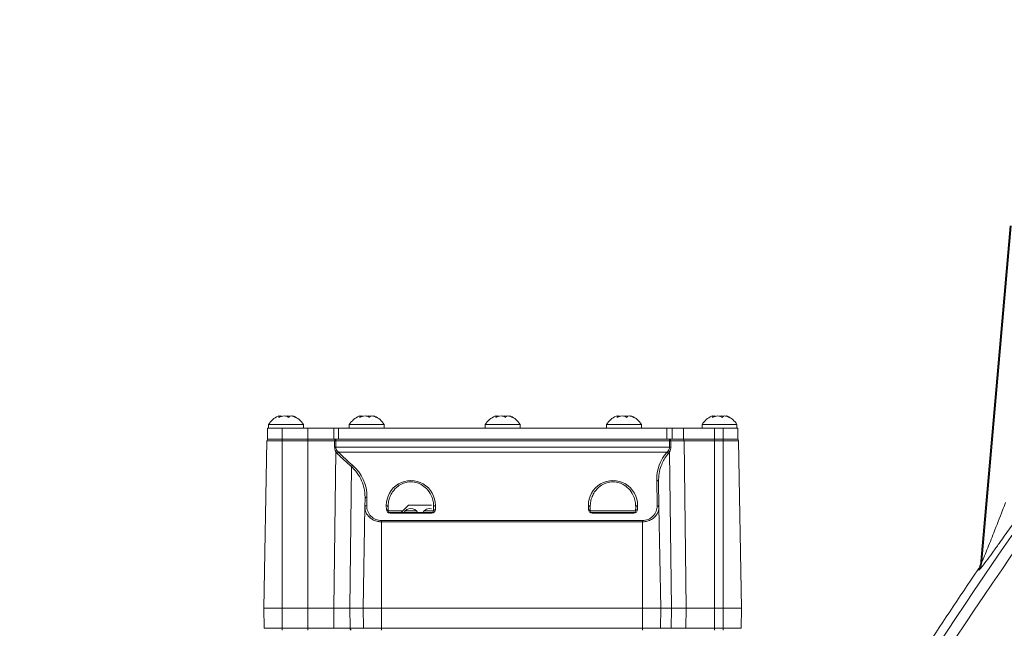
# Model space of a CAD drawing. Header units: millimetres. Extents: x 0 to 8410, y 0 to 5940.
# Tile 194 of 256: x 4858 to 5126, y 2758 to 2924. Entities that reach past the tile are written whole.
import ezdxf

# ---------------------------------------------------------------- set-up
doc = ezdxf.new("R2010")
doc.units = ezdxf.units.MM
doc.header["$LTSCALE"] = 10
doc.styles.add('SLDTEXTSTYLE0', font='TXT', dxfattribs={"width": 0.605})
doc.dimstyles.new('SLDDIMSTYLE0', dxfattribs={"dimtxt": 50, "dimasz": 50, "dimexe": 0, "dimexo": 0.0625, "dimgap": 12.5, "dimtad": 1, "dimtoh": 1, "dimdec": 1, "dimrnd": 1e-09, "dimzin": 12, "dimdsep": 46, "dimtxsty": 'SLDTEXTSTYLE0', "dimsah": 1, "dimcen": 0.09, "dimadec": 0, "dimazin": 0, "dimtfac": 1, "dimtofl": 0, "dimtmove": 0, "dimatfit": 3, "dimfxl": 1, "dimfrac": 2, "dimtolj": 1, "dimtzin": 12, "dimarcsym": 0})

# ---------------------------------------------------------------- blocks, each defined once
blk = doc.blocks.new('*D8')
at = {"color": 7, "linetype": 'Continuous', "lineweight": 0}
for p, q in [((5314.72, 3632.57), (4589.07, 3632.57)), ((4604.07, 3632.57), (4604.07, 2732.57)), ((5314.72, 2732.57), (4589.07, 2732.57))]:
    blk.add_line(p, q, dxfattribs=at)
for points in [[(4604.07, 3632.57), (4596.57, 3582.57), (4611.57, 3582.57)], [(4604.07, 2732.57), (4611.57, 2782.57), (4596.57, 2782.57)]]:
    blk.add_solid(points, dxfattribs=at)
at = {"color": 7, "linetype": 'Continuous', "lineweight": 0, "insert": (4539.62, 3125.29), "char_height": 50, "attachment_point": 1, "rotation": 90, "style": 'SLDTEXTSTYLE0'}
blk.add_mtext('900', dxfattribs=at)
blk = doc.blocks.new('*D10')
at = {"color": 7, "linetype": 'Continuous', "lineweight": 0}
for p, q in [((5314.72, 3964.57), (4489.07, 3964.57)), ((4504.07, 2237.57), (4504.07, 3964.57)), ((4975.83, 2237.57), (4489.07, 2237.57))]:
    blk.add_line(p, q, dxfattribs=at)
for points in [[(4504.07, 3964.57), (4496.57, 3914.57), (4511.57, 3914.57)], [(4504.07, 2237.57), (4511.57, 2287.57), (4496.57, 2287.57)]]:
    blk.add_solid(points, dxfattribs=at)
at = {"color": 7, "linetype": 'Continuous', "lineweight": 0, "insert": (4439.62, 3024.71), "char_height": 50, "attachment_point": 1, "rotation": 90, "style": 'SLDTEXTSTYLE0'}
blk.add_mtext('1727', dxfattribs=at)

msp = doc.modelspace()

# ---------------------------------------------------------------- linework, layer by layer
at = {"color": 7, "linetype": 'Continuous', "lineweight": 0}
for p, q in [((5127.857872, 2867.62521), (5119.871212, 2776.337274)), ((4925.974686, 2813.574759), (4925.974686, 2812.574759)), ((4935.474686, 2813.574759), (4925.974686, 2813.574759)), ((4928.935799, 2815.51272), (4928.935799, 2815.749783)), ((4935.474686, 2812.574759), (4935.474686, 2813.574759)), ((4947.974686, 2813.574759), (4947.974686, 2812.574759)), ((4957.474686, 2813.574759), (4947.974686, 2813.574759)), ((4950.935799, 2815.51272), (4950.935799, 2815.749783)), ((4957.474686, 2812.574759), (4957.474686, 2813.574759)), ((4984.974686, 2813.574759), (4984.974686, 2812.574759)), ((4994.474686, 2813.574759), (4984.974686, 2813.574759)), ((4987.935799, 2815.51272), (4987.935799, 2815.749783)), ((4994.474686, 2812.574759), (4994.474686, 2813.574759)), ((5017.974686, 2813.574759), (5017.974686, 2812.574759)), ((5027.474686, 2813.574759), (5017.974686, 2813.574759)), ((5020.935799, 2815.51272), (5020.935799, 2815.749783)), ((5027.474686, 2812.574759), (5027.474686, 2813.574759)), ((5043.974686, 2813.574759), (5043.974686, 2812.574759)), ((5053.474686, 2813.574759), (5043.974686, 2813.574759)), ((5046.935799, 2815.51272), (5046.935799, 2815.749783)), ((5053.474686, 2812.574759), (5053.474686, 2813.574759)), ((4925.724686, 2812.574759), (4925.724686, 2809.574759)), ((4925.724686, 2812.574759), (4929.724686, 2812.574759)), ((4929.724686, 2812.574759), (4936.724686, 2812.574759)), ((4936.724686, 2812.574759), (4943.753368, 2812.574759)), ((4943.753368, 2812.574759), (4945.03131, 2812.574759)), ((4945.03131, 2812.574759), (5034.390109, 2812.574759)), ((5034.390109, 2812.574759), (5035.830929, 2812.574759)), ((5035.830929, 2812.574759), (5038.90068, 2812.574759)), ((5038.90068, 2812.574759), (5047.352804, 2812.574759)), ((5047.352804, 2812.574759), (5049.724686, 2812.574759)), ((5049.724686, 2812.574759), (5053.724686, 2812.574759)), ((5053.724686, 2812.574759), (5053.724686, 2809.574759)), ((4925.519044, 2809.083486), (4924.724686, 2763.574759)), ((4925.724686, 2809.574759), (4929.724686, 2809.574759)), ((4929.724686, 2809.574759), (4936.724686, 2809.574759)), ((4936.724686, 2809.574759), (4943.753368, 2809.574759)), ((4943.753368, 2809.574759), (4945.03131, 2809.574759)), ((4945.03131, 2809.574759), (5034.390109, 2809.574759)), ((5034.390109, 2809.574759), (5035.830929, 2809.574759)), ((5035.830929, 2809.574759), (5038.90068, 2809.574759)), ((5038.90068, 2809.574759), (5047.352804, 2809.574759)), ((5047.352804, 2809.574759), (5049.724686, 2809.574759)), ((5049.724686, 2809.574759), (5053.724686, 2809.574759)), ((5053.930329, 2809.083486), (5054.724686, 2763.574759)), ((5032.122747, 2798.059814), (5032.243781, 2791.125811)), ((4952.205592, 2791.125811), (4952.246993, 2793.497693)), ((4952.205592, 2791.125811), (4951.724686, 2763.574759)), ((4958.546714, 2791.125811), (4958.565212, 2790.066033)), ((4959.065136, 2789.574759), (4970.384236, 2789.574759)), ((4962.074686, 2789.574759), (4964.074686, 2791.574759)), ((4970.382798, 2791.574759), (4964.074686, 2791.574759)), ((4970.88416, 2790.066033), (4970.902659, 2791.125811)), ((5013.546714, 2791.125811), (5013.565212, 2790.066033)), ((5014.065136, 2789.574759), (5025.384236, 2789.574759)), ((5025.88416, 2790.066033), (5025.902659, 2791.125811)), ((5032.243781, 2791.125811), (5032.724686, 2763.574759)), ((4924.724686, 2763.574759), (4929.724686, 2763.574759)), ((4924.820842, 2758.066033), (4924.724686, 2763.574759)), ((4929.724686, 2763.574759), (4936.65869, 2763.574759)), ((4936.65869, 2763.574759), (4943.734156, 2763.574759)), ((4943.734156, 2763.574759), (4948.124686, 2763.574759)), ((4948.124686, 2763.574759), (4951.724686, 2763.574759)), ((4951.724686, 2763.574759), (4956.724686, 2763.574759)), ((4951.820842, 2758.066033), (4951.724686, 2763.574759)), ((4956.724686, 2763.574759), (5027.724686, 2763.574759)), ((5027.724686, 2763.574759), (5032.724686, 2763.574759)), ((5032.628531, 2758.066033), (5032.724686, 2763.574759)), ((5032.724686, 2763.574759), (5035.65802, 2763.574759)), ((5035.65802, 2763.574759), (5039.669055, 2763.574759)), ((5039.669055, 2763.574759), (5047.352804, 2763.574759)), ((5047.352804, 2763.574759), (5049.724686, 2763.574759)), ((5049.724686, 2763.574759), (5054.724686, 2763.574759)), ((5054.628531, 2758.066033), (5054.724686, 2763.574759))]:
    msp.add_line(p, q, dxfattribs=at)
at = {"color": 8, "linetype": 'Continuous', "lineweight": 0}
for p, q in [((5120.139648, 2776.241596), (5128.132576, 2867.601177)), ((4929.724686, 2812.574759), (4929.724686, 2809.574759)), ((4936.724686, 2812.574759), (4936.724686, 2809.574759)), ((4943.753368, 2812.574759), (4943.753368, 2809.574759)), ((4945.03131, 2812.574759), (4945.03131, 2809.574759)), ((5034.390109, 2812.574759), (5034.390109, 2809.574759)), ((5035.830929, 2812.574759), (5035.830929, 2809.574759)), ((5038.90068, 2812.574759), (5038.90068, 2809.574759)), ((5047.352804, 2812.574759), (5047.352804, 2809.574759)), ((5049.724686, 2812.574759), (5049.724686, 2809.574759)), ((4929.724686, 2809.083486), (4925.519044, 2809.083486)), ((4929.724686, 2809.574759), (4929.724686, 2809.083486)), ((4929.724686, 2809.083486), (4929.724686, 2763.574759)), ((4936.65869, 2809.083486), (4929.724686, 2809.083486)), ((4936.65869, 2809.574759), (4936.65869, 2809.083486)), ((4936.65869, 2809.083486), (4936.65869, 2763.574759)), ((4943.98525, 2809.083486), (4936.65869, 2809.083486)), ((4944.324568, 2809.083486), (4944.312941, 2807.382689)), ((4944.324568, 2809.574759), (4944.324568, 2809.083486)), ((5035.109896, 2809.083486), (4944.324568, 2809.083486)), ((5035.109896, 2809.574759), (5035.109896, 2809.083486)), ((5035.122323, 2807.382689), (5035.109896, 2809.083486)), ((5039.058691, 2809.083486), (5035.466052, 2809.083486)), ((5039.058691, 2809.083486), (5039.669055, 2763.574759)), ((5047.352804, 2809.083486), (5039.058691, 2809.083486)), ((5047.352804, 2809.083486), (5047.352804, 2809.574759)), ((5047.352804, 2809.083486), (5047.352804, 2763.574759)), ((5049.724686, 2809.083486), (5047.352804, 2809.083486)), ((5049.724686, 2809.083486), (5049.724686, 2809.574759)), ((5049.724686, 2809.083486), (5049.724686, 2763.574759)), ((5053.930329, 2809.083486), (5049.724686, 2809.083486)), ((4944.260638, 2806.203979), (4943.734156, 2763.574759)), ((4944.666599, 2805.658553), (4944.260638, 2806.203979)), ((4944.312941, 2807.382689), (5035.122323, 2807.382689)), ((4944.614358, 2806.439721), (4945.017108, 2806.00338)), ((5034.449836, 2806.00338), (4945.017108, 2806.00338)), ((5034.449836, 2806.00338), (5034.780109, 2806.362092)), ((5035.133389, 2806.106943), (5034.818059, 2805.658553)), ((5035.133389, 2806.106943), (5035.65802, 2763.574759)), ((4948.55486, 2802.082032), (4948.124686, 2763.574759)), ((5031.743857, 2791.470638), (5031.622824, 2798.404641)), ((4952.746917, 2793.84252), (4952.705516, 2791.470638)), ((4958.065289, 2790.41086), (4958.04679, 2791.470638)), ((4958.565212, 2790.066033), (4962.56596, 2790.066033)), ((4959.065136, 2789.574759), (4959.065136, 2789.428313)), ((4963.246139, 2790.066033), (4966.203234, 2790.066033)), ((4968.346139, 2790.066033), (4970.88416, 2790.066033)), ((4970.384236, 2789.428313), (4970.384236, 2789.574759)), ((4971.402583, 2791.470638), (4971.384084, 2790.41086)), ((5013.065289, 2790.41086), (5013.04679, 2791.470638)), ((5013.565212, 2790.066033), (5025.88416, 2790.066033)), ((5014.065136, 2789.574759), (5014.065136, 2789.428313)), ((5025.384236, 2789.428313), (5025.384236, 2789.574759)), ((5026.402583, 2791.470638), (5026.384084, 2790.41086)), ((4956.724686, 2787.380066), (4956.724686, 2787.035239)), ((4956.724686, 2787.380066), (5027.724686, 2787.380066)), ((4956.724686, 2787.035239), (4956.724686, 2763.574759)), ((5027.724686, 2787.035239), (4956.724686, 2787.035239)), ((4970.384236, 2789.428313), (4959.065136, 2789.428313)), ((5025.384236, 2789.428313), (5014.065136, 2789.428313)), ((5027.724686, 2787.380066), (5027.724686, 2787.035239)), ((5027.724686, 2787.035239), (5027.724686, 2763.574759)), ((5119.871212, 2776.337274), (5120.139648, 2776.241596)), ((5119.29344, 2773.867571), (5119.02516, 2773.963477)), ((4929.724686, 2758.066033), (4929.724686, 2763.574759)), ((4936.65869, 2758.066033), (4936.65869, 2763.574759)), ((4943.80219, 2758.066033), (4943.734156, 2763.574759)), ((4948.186226, 2758.066033), (4948.124686, 2763.574759)), ((4956.724686, 2758.066033), (4956.724686, 2763.574759)), ((5027.724686, 2758.066033), (5027.724686, 2763.574759)), ((5035.59007, 2758.066033), (5035.65802, 2763.574759)), ((5039.595172, 2758.066033), (5039.669055, 2763.574759)), ((5047.352804, 2758.066033), (5047.352804, 2763.574759)), ((5049.724686, 2758.066033), (5049.724686, 2763.574759)), ((4924.820842, 2758.066033), (4929.724686, 2758.066033)), ((4929.724686, 2758.066033), (4936.65869, 2758.066033)), ((4929.724686, 2757.574759), (4929.724686, 2758.066033)), ((4936.65869, 2758.066033), (4943.80219, 2758.066033)), ((4936.65869, 2757.574759), (4936.65869, 2758.066033)), ((4943.80219, 2758.066033), (4948.186226, 2758.066033)), ((4948.186226, 2758.066033), (4951.820842, 2758.066033)), ((4951.820842, 2758.066033), (4956.724686, 2758.066033)), ((4956.724686, 2758.066033), (5027.724686, 2758.066033)), ((4956.724686, 2757.574759), (4956.724686, 2758.066033)), ((5027.724686, 2758.066033), (5032.628531, 2758.066033)), ((5027.724686, 2757.574759), (5027.724686, 2758.066033)), ((5032.628531, 2758.066033), (5035.59007, 2758.066033)), ((5035.59007, 2758.066033), (5039.595172, 2758.066033)), ((5039.595172, 2758.066033), (5047.352804, 2758.066033)), ((5047.352804, 2757.574759), (5047.352804, 2758.066033)), ((5047.352804, 2758.066033), (5049.724686, 2758.066033)), ((5049.724686, 2758.066033), (5054.628531, 2758.066033)), ((5049.724686, 2757.574759), (5049.724686, 2758.066033))]:
    msp.add_line(p, q, dxfattribs=at)
at = {"color": 8, "linetype": 'Continuous', "lineweight": 0, "flags": 128}
for points in [[(4943.973245, 2807.382689), (4943.980304, 2808.382515), (4943.98525, 2809.083486)], [(5035.466052, 2809.083486), (5035.473317, 2808.083665), (5035.47841, 2807.382689)], [(4948.506177, 2757.574759), (4948.444433, 2757.584155), (4948.385009, 2757.611989), (4948.33014, 2757.657215), (4948.281886, 2757.718134), (4948.242062, 2757.792456), (4948.212164, 2757.877387), (4948.193316, 2757.969737), (4948.186226, 2758.066033)]]:
    msp.add_lwpolyline(points, dxfattribs=at)
at = {"color": 8, "linetype": 'Continuous', "lineweight": 0}
for centre, radius, start, end in [((6193.802699, 2042.626864), 1297.659625, 141.873262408, 148.154174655), ((6193.802699, 2042.626864), 1294.663737, 141.873262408, 148.154174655), ((4944.421566, 2809.144945), 0.440623, 102.71713306, 188.0179192), ((4944.154909, 2786.977641), 22.106495, 89.56027195, 90.43972805), ((5035.025513, 2809.138847), 0.444004, 352.83728466, 79.04420312), ((5035.287974, 2787.74272), 21.341508, 89.52190703, 90.47809297), ((5038.609487, 2809.128064), 0.45141, 354.33255089, 81.71143655), ((4944.143093, 2785.293352), 22.08999, 89.55945282, 90.44054718), ((4944.989332, 2805.49385), 1.017486, 111.62498232, 135.73920191), ((4945.390907, 2805.272867), 0.820594, 117.09849065, 151.96515989), ((5034.120106, 2805.282262), 0.792927, 28.3306303, 65.42778909), ((5034.401071, 2805.465125), 0.973766, 41.23194901, 67.09213514), ((5035.300367, 2786.038684), 21.344747, 89.52207142, 90.47792858), ((4949.328009, 2801.685507), 0.868902, 121.43794365, 152.84805816), ((5031.688655, 2797.965279), 0.444267, 12.28587689, 98.52144999), ((4952.681086, 2793.403157), 0.444267, 81.47855001, 167.71412311), ((4952.639684, 2791.031276), 0.444267, 81.47855001, 167.71412311), ((4958.112621, 2791.031276), 0.444267, 12.28587689, 98.52144999), ((4958.13112, 2789.971498), 0.444267, 12.28587689, 98.52144999), ((4959.065136, 2790.428313), 1, 181, 270), ((4970.384236, 2790.428313), 1, 270, 359), ((4971.318253, 2789.971498), 0.444267, 81.47855001, 167.71412311), ((4971.336751, 2791.031276), 0.444267, 81.47855001, 167.71412311), ((5013.112621, 2791.031276), 0.444267, 12.28587689, 98.52144999), ((5013.13112, 2789.971498), 0.444267, 12.28587689, 98.52144999), ((5014.065136, 2790.428313), 1, 181, 270), ((5025.384236, 2790.428313), 1, 270, 359), ((5026.318253, 2789.971498), 0.444267, 81.47855001, 167.71412311), ((5026.336751, 2791.031276), 0.444267, 81.47855001, 167.71412311), ((5031.809688, 2791.031276), 0.444267, 12.28587689, 98.52144999), ((5115.151965, 2776.681602), 5.007054, 325.80485786, 354.95850073)]:
    msp.add_arc(centre, radius, start, end, dxfattribs=at)
at = {"color": 7, "linetype": 'Continuous', "lineweight": 0}
for centre, radius, start, end in [((4930.98952, 2810.280607), 6, 113.7634097, 146.69982304), ((4930.459852, 2810.280607), 6, 33.30017696, 66.30230112), ((4952.98952, 2810.280607), 6, 113.7634097, 146.69982304), ((4952.459852, 2810.280607), 6, 33.30017696, 66.30230112), ((4989.98952, 2810.280607), 6, 113.7634097, 146.69982304), ((4989.459852, 2810.280607), 6, 33.30017696, 66.30230112), ((5022.98952, 2810.280607), 6, 113.7634097, 146.69982304), ((5022.459852, 2810.280607), 6, 33.30017696, 66.30230112), ((5048.98952, 2810.280607), 6, 113.7634097, 146.69982304), ((5048.459852, 2810.280607), 6, 33.30017696, 66.30230112), ((4926.018968, 2809.074759), 0.5, 90, 179), ((5053.430405, 2809.074759), 0.5, 1, 90), ((4959.065136, 2790.074759), 0.5, 181, 270), ((4964.724686, 2788.574759), 2.1, 28.43689015, 151.56310985), ((4969.824686, 2788.574759), 2.1, 75.11106799, 151.56310985), ((4970.384236, 2790.074759), 0.5, 270, 359), ((5014.065136, 2790.074759), 0.5, 181, 270), ((5025.384236, 2790.074759), 0.5, 270, 359), ((6193.802699, 2042.626864), 1300, 145.766516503, 148.182201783)]:
    msp.add_arc(centre, radius, start, end, dxfattribs=at)
at = {"color": 8, "linetype": 'Continuous', "lineweight": 0}
for centre, major_axis, start_param, end_param in [((4989.724686, 2850.371125), (0, 62.991059), 2.3523032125, 2.4358469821), ((5042.724686, 2798.598484), (0, 11.105246), 0.8408997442, 1.5882522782), ((4941.724686, 2794.034972), (0, 11.02559), 4.694933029, 5.5774396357), ((4964.724686, 2791.587237), (0, 6.679931), 4.694933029, 7.8714375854), ((5019.724686, 2791.587237), (0, 6.679931), 4.694933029, 7.8714375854), ((4956.724686, 2791.400462), (0, 4.020396), 1.5533403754, 3.1415926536), ((5027.724686, 2791.400462), (0, 4.020396), 3.1415926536, 4.7298449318)]:
    msp.add_ellipse(centre, major_axis=major_axis, ratio=0.9998476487, start_param=start_param, end_param=end_param, dxfattribs=at)
at = {"color": 7, "linetype": 'Continuous', "lineweight": 0}
for points, knots in [([(4928.575536, 2815.764567), (4928.672727, 2815.803804), (4928.871878, 2815.884202), (4928.957868, 2815.795391), (4928.915873, 2815.634109), (4928.845649, 2815.504078), (4928.826255, 2815.468167)], [0, 0, 0, 0, 0.2875675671, 0.5892464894, 0.8865614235, 1, 1, 1, 1]), ([(4928.826255, 2815.468167), (4929.047025, 2815.571777), (4929.492071, 2815.780642), (4930.226633, 2815.878722), (4930.865239, 2815.798488), (4931.264642, 2815.633862), (4931.447893, 2815.504025), (4931.498504, 2815.468167)], [0, 0, 0, 0, 0.2469159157, 0.4977539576, 0.710428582, 0.920026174, 1, 1, 1, 1]), ([(4929.65033, 2815.764705), (4929.545319, 2815.805919), (4929.339291, 2815.886779), (4929.010601, 2815.81645), (4928.849442, 2815.781967)], [0, 0, 0, 0, 0.5096909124, 1, 1, 1, 1]), ([(4931.799043, 2815.764705), (4931.594372, 2815.806883), (4931.220378, 2815.883954), (4930.879168, 2815.820223), (4930.724686, 2815.791369)], [0, 0, 0, 0, 0.5472558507, 1, 1, 1, 1]), ([(4931.498504, 2815.468167), (4931.556149, 2815.571781), (4931.672352, 2815.780649), (4932.096858, 2815.878722), (4932.629369, 2815.798483), (4933.073686, 2815.633856), (4933.326984, 2815.504022), (4933.396935, 2815.468167)], [0, 0, 0, 0, 0.2469267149, 0.4977621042, 0.710435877, 0.9200339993, 1, 1, 1, 1]), ([(4933.396935, 2815.468167), (4933.234989, 2815.57075), (4932.908527, 2815.777544), (4932.602102, 2815.883357), (4932.555128, 2815.817665), (4932.536325, 2815.791368)], [0, 0, 0, 0, 0.3712013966, 0.7482908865, 1, 1, 1, 1]), ([(4950.575536, 2815.764567), (4950.672727, 2815.803804), (4950.871878, 2815.884202), (4950.957868, 2815.795391), (4950.915873, 2815.634109), (4950.845649, 2815.504078), (4950.826255, 2815.468167)], [0, 0, 0, 0, 0.2875675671, 0.5892464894, 0.8865614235, 1, 1, 1, 1]), ([(4950.826255, 2815.468167), (4951.047025, 2815.571777), (4951.492071, 2815.780642), (4952.226633, 2815.878722), (4952.865239, 2815.798488), (4953.264642, 2815.633862), (4953.447893, 2815.504025), (4953.498504, 2815.468167)], [0, 0, 0, 0, 0.2469159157, 0.4977539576, 0.710428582, 0.920026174, 1, 1, 1, 1]), ([(4951.65033, 2815.764705), (4951.545319, 2815.805919), (4951.339291, 2815.886779), (4951.010601, 2815.81645), (4950.849442, 2815.781967)], [0, 0, 0, 0, 0.5096909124, 1, 1, 1, 1]), ([(4953.799043, 2815.764705), (4953.594372, 2815.806883), (4953.220378, 2815.883954), (4952.879168, 2815.820223), (4952.724686, 2815.791369)], [0, 0, 0, 0, 0.5472558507, 1, 1, 1, 1]), ([(4953.498504, 2815.468167), (4953.556149, 2815.571781), (4953.672352, 2815.780649), (4954.096858, 2815.878722), (4954.629369, 2815.798483), (4955.073686, 2815.633856), (4955.326984, 2815.504022), (4955.396935, 2815.468167)], [0, 0, 0, 0, 0.2469267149, 0.4977621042, 0.710435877, 0.9200339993, 1, 1, 1, 1]), ([(4955.396935, 2815.468167), (4955.234989, 2815.57075), (4954.908527, 2815.777544), (4954.602102, 2815.883357), (4954.555128, 2815.817665), (4954.536325, 2815.791368)], [0, 0, 0, 0, 0.3712013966, 0.7482908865, 1, 1, 1, 1]), ([(4987.575536, 2815.764567), (4987.672727, 2815.803804), (4987.871878, 2815.884202), (4987.957868, 2815.795391), (4987.915873, 2815.634109), (4987.845649, 2815.504078), (4987.826255, 2815.468167)], [0, 0, 0, 0, 0.2875675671, 0.5892464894, 0.8865614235, 1, 1, 1, 1]), ([(4987.826255, 2815.468167), (4988.047025, 2815.571777), (4988.492071, 2815.780642), (4989.226633, 2815.878722), (4989.865239, 2815.798488), (4990.264642, 2815.633862), (4990.447893, 2815.504025), (4990.498504, 2815.468167)], [0, 0, 0, 0, 0.2469159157, 0.4977539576, 0.710428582, 0.920026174, 1, 1, 1, 1]), ([(4988.65033, 2815.764705), (4988.545319, 2815.805919), (4988.339291, 2815.886779), (4988.010601, 2815.81645), (4987.849442, 2815.781967)], [0, 0, 0, 0, 0.5096909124, 1, 1, 1, 1]), ([(4990.799043, 2815.764705), (4990.594372, 2815.806883), (4990.220378, 2815.883954), (4989.879168, 2815.820223), (4989.724686, 2815.791369)], [0, 0, 0, 0, 0.5472558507, 1, 1, 1, 1]), ([(4990.498504, 2815.468167), (4990.556149, 2815.571781), (4990.672352, 2815.780649), (4991.096858, 2815.878722), (4991.629369, 2815.798483), (4992.073686, 2815.633856), (4992.326984, 2815.504022), (4992.396935, 2815.468167)], [0, 0, 0, 0, 0.2469267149, 0.4977621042, 0.710435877, 0.9200339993, 1, 1, 1, 1]), ([(4992.396935, 2815.468167), (4992.234989, 2815.57075), (4991.908527, 2815.777544), (4991.602102, 2815.883357), (4991.555128, 2815.817665), (4991.536325, 2815.791368)], [0, 0, 0, 0, 0.3712013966, 0.7482908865, 1, 1, 1, 1]), ([(5020.575536, 2815.764567), (5020.672727, 2815.803804), (5020.871878, 2815.884202), (5020.957868, 2815.795391), (5020.915873, 2815.634109), (5020.845649, 2815.504078), (5020.826255, 2815.468167)], [0, 0, 0, 0, 0.2875675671, 0.5892464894, 0.8865614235, 1, 1, 1, 1]), ([(5020.826255, 2815.468167), (5021.047025, 2815.571777), (5021.492071, 2815.780642), (5022.226633, 2815.878722), (5022.865239, 2815.798488), (5023.264642, 2815.633862), (5023.447893, 2815.504025), (5023.498504, 2815.468167)], [0, 0, 0, 0, 0.2469159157, 0.4977539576, 0.710428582, 0.920026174, 1, 1, 1, 1]), ([(5021.65033, 2815.764705), (5021.545319, 2815.805919), (5021.339291, 2815.886779), (5021.010601, 2815.81645), (5020.849442, 2815.781967)], [0, 0, 0, 0, 0.50969091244, 1, 1, 1, 1]), ([(5023.799043, 2815.764705), (5023.594372, 2815.806883), (5023.220378, 2815.883954), (5022.879168, 2815.820223), (5022.724686, 2815.791369)], [0, 0, 0, 0, 0.5472558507, 1, 1, 1, 1]), ([(5023.498504, 2815.468167), (5023.556149, 2815.571781), (5023.672352, 2815.780649), (5024.096858, 2815.878722), (5024.629369, 2815.798483), (5025.073686, 2815.633856), (5025.326984, 2815.504022), (5025.396935, 2815.468167)], [0, 0, 0, 0, 0.2469267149, 0.4977621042, 0.710435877, 0.9200339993, 1, 1, 1, 1]), ([(5025.396935, 2815.468167), (5025.234989, 2815.57075), (5024.908527, 2815.777544), (5024.602102, 2815.883357), (5024.555128, 2815.817665), (5024.536325, 2815.791368)], [0, 0, 0, 0, 0.3712013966, 0.7482908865, 1, 1, 1, 1]), ([(5046.575536, 2815.764567), (5046.672727, 2815.803804), (5046.871878, 2815.884202), (5046.957868, 2815.795391), (5046.915873, 2815.634109), (5046.845649, 2815.504078), (5046.826255, 2815.468167)], [0, 0, 0, 0, 0.2875675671, 0.5892464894, 0.8865614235, 1, 1, 1, 1]), ([(5046.826255, 2815.468167), (5047.047025, 2815.571777), (5047.492071, 2815.780642), (5048.226633, 2815.878722), (5048.865239, 2815.798488), (5049.264642, 2815.633862), (5049.447893, 2815.504025), (5049.498504, 2815.468167)], [0, 0, 0, 0, 0.2469159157, 0.4977539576, 0.710428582, 0.920026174, 1, 1, 1, 1]), ([(5047.65033, 2815.764705), (5047.545319, 2815.805919), (5047.339291, 2815.886779), (5047.010601, 2815.81645), (5046.849442, 2815.781967)], [0, 0, 0, 0, 0.5096909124, 1, 1, 1, 1]), ([(5049.799043, 2815.764705), (5049.594372, 2815.806883), (5049.220378, 2815.883954), (5048.879168, 2815.820223), (5048.724686, 2815.791369)], [0, 0, 0, 0, 0.5472558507, 1, 1, 1, 1]), ([(5049.498504, 2815.468167), (5049.556149, 2815.571781), (5049.672352, 2815.780649), (5050.096858, 2815.878722), (5050.629369, 2815.798483), (5051.073686, 2815.633856), (5051.326984, 2815.504022), (5051.396935, 2815.468167)], [0, 0, 0, 0, 0.2469267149, 0.4977621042, 0.710435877, 0.9200339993, 1, 1, 1, 1]), ([(5051.396935, 2815.468167), (5051.234989, 2815.57075), (5050.908527, 2815.777544), (5050.602102, 2815.883357), (5050.555128, 2815.817665), (5050.536325, 2815.791368)], [0, 0, 0, 0, 0.3712013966, 0.7482908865, 1, 1, 1, 1]), ([(5119.02516, 2773.963477), (5119.177207, 2774.209451), (5119.624982, 2774.933836), (5119.773275, 2775.779058), (5119.871212, 2776.337274)], [0, 0, 0, 0, 0.3395626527, 1, 1, 1, 1])]:
    msp.add_open_spline(points, degree=3, knots=knots, dxfattribs=at)
at = {"color": 8, "linetype": 'Continuous', "lineweight": 0}
for points, knots in [([(4944.260638, 2806.203979), (4944.176575, 2806.390185), (4944.013972, 2806.750362), (4943.98651, 2807.176741), (4943.973245, 2807.382689)], [0, 0, 0, 0, 0.51698514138, 1, 1, 1, 1]), ([(4944.312941, 2807.382689), (4944.327749, 2807.216779), (4944.359, 2806.866627), (4944.526319, 2806.586905), (4944.614358, 2806.439721)], [0, 0, 0, 0, 0.4738225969, 1, 1, 1, 1]), ([(4948.55486, 2802.082032), (4948.342608, 2802.263076), (4947.281086, 2803.168521), (4945.980164, 2804.359747), (4944.936451, 2805.391733), (4944.666599, 2805.658553)], [0, 0, 0, 0, 0.1563359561, 0.7818710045, 1, 1, 1, 1]), ([(5034.818059, 2805.658553), (5034.648763, 2805.450764), (5033.798072, 2804.406651), (5032.86259, 2802.586896), (5032.20062, 2800.221691), (5032.148874, 2798.785123), (5032.122747, 2798.059814)], [0, 0, 0, 0, 0.0911386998, 0.4579610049, 0.7263297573, 1, 1, 1, 1]), ([(5034.780109, 2806.362092), (5034.87885, 2806.519631), (5035.049886, 2806.792518), (5035.120312, 2807.172738), (5035.122023, 2807.351376), (5035.122323, 2807.382689)], [0, 0, 0, 0, 0.5297178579, 0.9175673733, 1, 1, 1, 1]), ([(5035.47841, 2807.382689), (5035.463514, 2807.15805), (5035.432261, 2806.686758), (5035.236068, 2806.306141), (5035.133389, 2806.106943)], [0, 0, 0, 0, 0.4766443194, 1, 1, 1, 1]), ([(4952.246993, 2793.497693), (4952.246436, 2793.738846), (4952.243639, 2794.948528), (4951.898184, 2796.907598), (4950.886764, 2799.294905), (4949.735491, 2800.957245), (4948.821897, 2801.827626), (4948.55486, 2802.082032)], [0, 0, 0, 0, 0.0790178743, 0.3963726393, 0.6420394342, 0.8953708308, 1, 1, 1, 1]), ([(4970.902659, 2791.125811), (4970.899392, 2791.370719), (4970.889578, 2792.10655), (4970.648196, 2793.340026), (4969.986125, 2794.9167), (4968.856126, 2796.359631), (4967.30389, 2797.402442), (4965.705354, 2797.911594), (4964.144402, 2797.960386), (4962.573102, 2797.583313), (4960.974031, 2796.692313), (4959.77329, 2795.38177), (4959.013224, 2793.924033), (4958.603294, 2792.551758), (4958.565765, 2791.605928), (4958.546714, 2791.125811)], [0, 0, 0, 0, 0.0408746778, 0.122808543, 0.206974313, 0.3154315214, 0.3965584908, 0.4606796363, 0.525102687, 0.5832829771, 0.65993079, 0.7667783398, 0.8423021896, 0.9199502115, 1, 1, 1, 1]), ([(5025.902659, 2791.125811), (5025.899392, 2791.370719), (5025.889578, 2792.10655), (5025.648196, 2793.340026), (5024.986125, 2794.9167), (5023.856126, 2796.359631), (5022.30389, 2797.402442), (5020.705354, 2797.911594), (5019.144402, 2797.960386), (5017.573102, 2797.583313), (5015.974031, 2796.692313), (5014.77329, 2795.38177), (5014.013224, 2793.924033), (5013.603294, 2792.551758), (5013.565765, 2791.605928), (5013.546714, 2791.125811)], [0, 0, 0, 0, 0.0408746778, 0.122808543, 0.206974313, 0.3154315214, 0.3965584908, 0.4606796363, 0.525102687, 0.5832829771, 0.65993079, 0.7667783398, 0.8423021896, 0.9199502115, 1, 1, 1, 1]), ([(5120.139648, 2776.241596), (5120.155867, 2776.255525), (5120.183631, 2776.27937), (5120.346766, 2776.604065), (5120.77686, 2777.592521), (5121.517872, 2779.41355), (5122.426288, 2781.692351), (5123.840594, 2785.28784), (5125.221989, 2788.834392), (5126.28538, 2791.580335), (5126.554672, 2792.275717)], [0, 0, 0, 0, 0.0283373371, 0.0485103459, 0.1190895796, 0.2510159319, 0.3893830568, 0.5279483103, 0.8804577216, 1, 1, 1, 1]), ([(4956.724686, 2787.035239), (4956.386562, 2787.055498), (4955.620193, 2787.101417), (4954.437738, 2787.524006), (4953.267802, 2788.345851), (4952.367935, 2789.60264), (4952.261353, 2790.602632), (4952.205592, 2791.125811)], [0, 0, 0, 0, 0.120281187, 0.2726213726, 0.4654791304, 0.7203479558, 1, 1, 1, 1]), ([(5032.243781, 2791.125811), (5032.23501, 2790.903812), (5032.204103, 2790.121497), (5031.703468, 2788.955626), (5030.616532, 2787.880738), (5029.424773, 2787.276883), (5028.429739, 2787.05478), (5027.877438, 2787.039473), (5027.724686, 2787.035239)], [0, 0, 0, 0, 0.1191445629, 0.419861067, 0.6345461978, 0.8030427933, 0.9455270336, 1, 1, 1, 1]), ([(5130.640581, 2789.405721), (5129.693799, 2788.059708), (5127.801293, 2785.369189), (5125.345635, 2781.910256), (5123.313524, 2779.074177), (5121.664477, 2776.805988), (5120.344459, 2775.043266), (5119.504714, 2774.003174), (5119.359026, 2773.909666), (5119.29344, 2773.867571)], [0, 0, 0, 0, 0.21297073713, 0.4257030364, 0.55804380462, 0.69006131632, 0.83252232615, 0.92460519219, 1, 1, 1, 1])]:
    msp.add_open_spline(points, degree=3, knots=knots, dxfattribs=at)

# ---------------------------------------------------------------- dimensions: what is measured, and where the dimension line sits
at = {"color": 7, "linetype": 'Continuous', "lineweight": 0}
for base, p1, p2, picture, middle in [((4504.072845, 3964.574759), (4975.825542, 2237.574759), (5314.724686, 3964.574759), '*D10', (4504.072845, 3101.074759)), ((4604.072845, 2732.574759), (5314.724686, 3632.574759), (5314.724686, 2732.574759), '*D8', (4604.072845, 3182.574759))]:
    dim = msp.add_linear_dim(base=base, p1=p1, p2=p2, angle=90, dimstyle='SLDDIMSTYLE0', dxfattribs=at)
    dim.commit()
    dim.dimension.update_dxf_attribs({"geometry": picture, "text_midpoint": middle, "dimtype": 160})

doc.saveas('drawing.dxf')
